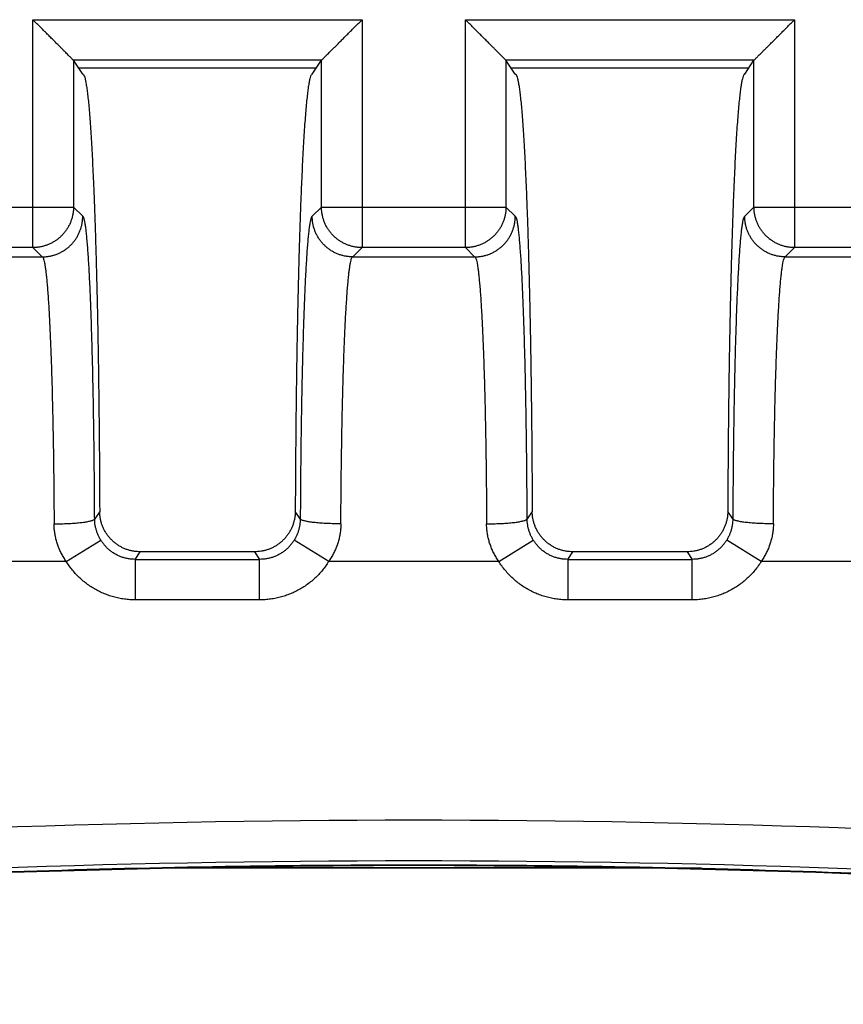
# Model space of a CAD drawing. Header units: inches. Extents: x 0 to 34, y 0 to 22.
# Tile 53 of 93: x 17.074 to 17.479, y 8.539 to 9.024. Entities that reach past the tile are written whole.
import ezdxf

# ---------------------------------------------------------------- set-up
doc = ezdxf.new("R2010")
doc.units = ezdxf.units.IN
doc.header["$LTSCALE"] = 1.87
doc.header["$MEASUREMENT"] = 0
doc.layers.get('0').update_dxf_attribs({"linetype": 'CONTINUOUS'})

msp = doc.modelspace()

# ---------------------------------------------------------------- linework, layer by layer
at = {"color": 7, "linetype": 'CONTINUOUS'}
for p, q in [((17.08006, 9.02405), (17.24216, 9.02405)), ((17.08006, 8.91177), (17.08006, 9.02405)), ((17.24216, 9.02405), (17.24216, 8.91177)), ((17.29306, 9.02405), (17.45516, 9.02405)), ((17.29306, 8.91177), (17.29306, 9.02405)), ((17.45516, 9.02405), (17.45516, 8.91177)), ((17.22218, 9.00407), (17.10004, 9.00407)), ((17.10461, 8.99721), (17.10004, 9.00407)), ((17.21761, 8.99721), (17.22218, 9.00407)), ((17.43518, 9.00407), (17.31304, 9.00407)), ((17.31761, 8.99721), (17.31304, 9.00407)), ((17.43061, 8.99721), (17.43518, 9.00407)), ((17.10251, 9.00035), (17.2197, 9.00035)), ((17.31551, 9.00035), (17.4327, 9.00035)), ((17.00917, 8.93176), (17.10004, 8.93176)), ((17.1046, 8.92721), (17.10004, 8.93176)), ((17.22217, 8.93176), (17.21762, 8.92721)), ((17.22217, 8.93176), (17.31304, 8.93176)), ((17.3176, 8.92721), (17.31304, 8.93176)), ((17.43517, 8.93176), (17.43062, 8.92721)), ((17.43517, 8.93176), (17.52604, 8.93176)), ((17.08006, 8.91177), (17.02916, 8.91177)), ((17.08006, 8.91177), (17.08461, 8.90721)), ((17.23761, 8.90721), (17.24216, 8.91177)), ((17.29306, 8.91177), (17.24216, 8.91177)), ((17.29306, 8.91177), (17.29761, 8.90721)), ((17.45061, 8.90721), (17.45516, 8.91177)), ((17.50606, 8.91177), (17.45516, 8.91177)), ((17.02461, 8.90721), (17.08461, 8.90721)), ((17.08462, 8.90721), (17.08468, 8.90721)), ((17.2376, 8.90721), (17.23754, 8.90721)), ((17.23761, 8.90721), (17.29761, 8.90721)), ((17.29762, 8.90721), (17.29768, 8.90721)), ((17.4506, 8.90721), (17.45054, 8.90721)), ((17.45061, 8.90721), (17.51061, 8.90721)), ((17.11295, 8.78185), (17.11048, 8.77814)), ((17.21174, 8.77814), (17.20927, 8.78185)), ((17.32595, 8.78185), (17.32348, 8.77814)), ((17.42474, 8.77814), (17.42227, 8.78185)), ((17.09648, 8.75721), (17.11348, 8.76768)), ((17.22573, 8.75721), (17.20874, 8.76768)), ((17.30948, 8.75721), (17.32648, 8.76768)), ((17.43873, 8.75721), (17.42174, 8.76768)), ((17.13048, 8.7582), (17.13296, 8.76192)), ((17.18925, 8.76192), (17.19173, 8.7582)), ((17.34348, 8.7582), (17.34596, 8.76192)), ((17.40225, 8.76192), (17.40473, 8.7582)), ((17.09648, 8.75721), (17.01273, 8.75721)), ((17.13048, 8.7582), (17.19173, 8.7582)), ((17.13048, 8.7582), (17.13048, 8.73823)), ((17.19173, 8.73823), (17.19173, 8.7582)), ((17.30948, 8.75721), (17.22573, 8.75721)), ((17.34348, 8.7582), (17.40473, 8.7582)), ((17.34348, 8.7582), (17.34348, 8.73823)), ((17.40473, 8.73823), (17.40473, 8.7582)), ((17.52248, 8.75721), (17.43873, 8.75721)), ((17.19173, 8.73823), (17.13049, 8.73823)), ((17.40473, 8.73823), (17.34349, 8.73823)), ((17.40898, 8.60611), (17.14424, 8.60611)), ((17.387, 8.60621), (17.14813, 8.60621))]:
    msp.add_line(p, q, dxfattribs=at)
msp.add_lwpolyline([(16.37996, 8.53901), (16.47762, 8.55334), (16.57586, 8.56603), (16.67429, 8.57705), (16.7729, 8.58637), (16.87165, 8.594), (16.97052, 8.59994), (17.06949, 8.60418), (17.16852, 8.60673), (17.26758, 8.60758), (17.36664, 8.60673), (17.46567, 8.60418), (17.56463, 8.59994), (17.66351, 8.594), (17.76226, 8.58637), (17.86086, 8.57704), (17.9593, 8.56603), (18.05753, 8.55333)], dxfattribs=at)
for radius, start, end in [(5.79042, 81.165426, 98.834613), (5.77043, 81.149349, 98.850651)]:
    msp.add_arc((17.26756, 2.83924), radius, start, end, dxfattribs=at)
for points, knots in [([(17.10004, 9.00407), (17.1, 9.0041), (17.09991, 9.00419), (17.09972, 9.00438), (17.09945, 9.00465), (17.09909, 9.00501), (17.09863, 9.00547), (17.09808, 9.00603), (17.09741, 9.00669), (17.09663, 9.00747), (17.09573, 9.00837), (17.0947, 9.00941), (17.09353, 9.01057), (17.09223, 9.01187), (17.0908, 9.01331), (17.08923, 9.01487), (17.08755, 9.01655), (17.08578, 9.01833), (17.08392, 9.02018), (17.08201, 9.0221), (17.08071, 9.02339), (17.08006, 9.02405)], [0, 0, 0, 0, 0.004989, 0.014225, 0.02777, 0.045803, 0.068537, 0.096273, 0.129398, 0.168315, 0.213399, 0.264977, 0.323247, 0.388304, 0.460202, 0.538802, 0.623214, 0.712345, 0.805548, 0.90185, 1, 1, 1, 1]), ([(17.22218, 9.00407), (17.22221, 9.0041), (17.22231, 9.00419), (17.22249, 9.00438), (17.22276, 9.00465), (17.22312, 9.00501), (17.22359, 9.00547), (17.22415, 9.00604), (17.22482, 9.00671), (17.22561, 9.0075), (17.22652, 9.00841), (17.22756, 9.00945), (17.22873, 9.01061), (17.23003, 9.01191), (17.23146, 9.01335), (17.23302, 9.0149), (17.23469, 9.01658), (17.23646, 9.01835), (17.23831, 9.0202), (17.24022, 9.0221), (17.24151, 9.0234), (17.24216, 9.02405)], [0, 0, 0, 0, 0.004927, 0.014084, 0.027601, 0.045717, 0.068645, 0.096788, 0.13048, 0.169938, 0.215281, 0.267011, 0.325406, 0.390477, 0.462195, 0.540515, 0.62458, 0.713334, 0.806158, 0.902116, 1, 1, 1, 1]), ([(17.31304, 9.00407), (17.313, 9.0041), (17.31291, 9.00419), (17.31272, 9.00438), (17.31245, 9.00465), (17.31209, 9.00501), (17.31163, 9.00547), (17.31108, 9.00603), (17.31041, 9.00669), (17.30963, 9.00747), (17.30873, 9.00837), (17.3077, 9.00941), (17.30653, 9.01057), (17.30523, 9.01187), (17.3038, 9.01331), (17.30223, 9.01487), (17.30055, 9.01655), (17.29878, 9.01833), (17.29692, 9.02018), (17.29501, 9.0221), (17.29371, 9.02339), (17.29306, 9.02405)], [0, 0, 0, 0, 0.004989, 0.014225, 0.02777, 0.045803, 0.068537, 0.096273, 0.129398, 0.168315, 0.213399, 0.264977, 0.323247, 0.388304, 0.460202, 0.538802, 0.623214, 0.712345, 0.805548, 0.90185, 1, 1, 1, 1]), ([(17.43518, 9.00407), (17.43521, 9.0041), (17.43531, 9.00419), (17.43549, 9.00438), (17.43576, 9.00465), (17.43612, 9.00501), (17.43659, 9.00547), (17.43715, 9.00604), (17.43782, 9.00671), (17.43861, 9.0075), (17.43952, 9.00841), (17.44056, 9.00945), (17.44173, 9.01061), (17.44303, 9.01191), (17.44446, 9.01335), (17.44602, 9.0149), (17.44769, 9.01658), (17.44946, 9.01835), (17.45131, 9.0202), (17.45322, 9.0221), (17.45451, 9.0234), (17.45516, 9.02405)], [0, 0, 0, 0, 0.004927, 0.014084, 0.027601, 0.045717, 0.068645, 0.096788, 0.13048, 0.169938, 0.215281, 0.267011, 0.325406, 0.390477, 0.462195, 0.540515, 0.62458, 0.713334, 0.806158, 0.902116, 1, 1, 1, 1]), ([(17.10004, 9.00407), (17.10004, 8.99603), (17.10004, 8.97996), (17.10004, 8.95586), (17.10004, 8.93979), (17.10004, 8.93176)], [0, 0, 0, 0, 0.333338, 0.666671, 1, 1, 1, 1]), ([(17.22217, 8.93176), (17.22217, 8.93979), (17.22217, 8.95586), (17.22218, 8.97996), (17.22218, 8.99603), (17.22218, 9.00407)], [0, 0, 0, 0, 0.333329, 0.666662, 1, 1, 1, 1]), ([(17.31304, 9.00407), (17.31304, 8.99603), (17.31304, 8.97996), (17.31304, 8.95586), (17.31304, 8.93979), (17.31304, 8.93176)], [0, 0, 0, 0, 0.333338, 0.666671, 1, 1, 1, 1]), ([(17.43517, 8.93176), (17.43517, 8.93979), (17.43517, 8.95586), (17.43518, 8.97996), (17.43518, 8.99603), (17.43518, 9.00407)], [0, 0, 0, 0, 0.333329, 0.666662, 1, 1, 1, 1]), ([(17.10461, 8.99721), (17.10476, 8.99721), (17.10511, 8.99688), (17.10542, 8.99613), (17.10579, 8.99492), (17.10613, 8.99326), (17.10649, 8.99114), (17.10685, 8.98856), (17.1072, 8.98552), (17.10755, 8.98204), (17.10789, 8.97812), (17.10823, 8.97376), (17.10856, 8.96897), (17.10888, 8.96377), (17.1092, 8.95815), (17.1095, 8.95212), (17.1098, 8.94571), (17.11009, 8.93893), (17.11036, 8.93178), (17.11063, 8.92428), (17.11088, 8.91645), (17.11112, 8.90829), (17.11135, 8.89984), (17.11157, 8.89111), (17.11177, 8.88211), (17.11196, 8.87286), (17.11213, 8.86338), (17.11229, 8.8537), (17.11243, 8.84382), (17.11255, 8.83376), (17.11267, 8.82356), (17.11276, 8.81323), (17.11284, 8.80281), (17.1129, 8.79234), (17.11293, 8.78535), (17.11295, 8.78185)], [0, 0, 0, 0, 0.002055, 0.005792, 0.011548, 0.019397, 0.029358, 0.041433, 0.055598, 0.071818, 0.090069, 0.110312, 0.132525, 0.156687, 0.182784, 0.210739, 0.24046, 0.271902, 0.305035, 0.339826, 0.376168, 0.413962, 0.453129, 0.4936, 0.535318, 0.578185, 0.622115, 0.666998, 0.712766, 0.759354, 0.806671, 0.854577, 0.902874, 0.951414, 1, 1, 1, 1]), ([(17.21761, 8.99721), (17.21746, 8.99721), (17.21709, 8.99686), (17.21678, 8.99606), (17.21639, 8.99478), (17.21604, 8.99302), (17.21566, 8.99076), (17.2153, 8.98801), (17.21494, 8.98477), (17.21458, 8.98106), (17.21422, 8.97687), (17.21388, 8.97222), (17.21354, 8.96712), (17.21321, 8.96158), (17.21289, 8.95561), (17.21258, 8.94922), (17.21227, 8.94243), (17.21198, 8.93524), (17.2117, 8.92769), (17.21144, 8.91977), (17.21119, 8.91151), (17.21095, 8.90293), (17.21072, 8.89404), (17.21051, 8.88487), (17.21031, 8.87542), (17.21013, 8.86573), (17.20996, 8.85581), (17.20981, 8.84568), (17.20968, 8.83537), (17.20956, 8.82489), (17.20946, 8.81427), (17.20938, 8.80354), (17.20932, 8.79272), (17.20928, 8.78548), (17.20927, 8.78185)], [0, 0, 0, 0, 0.002126, 0.006059, 0.012159, 0.020505, 0.031105, 0.04396, 0.059043, 0.076334, 0.095797, 0.11739, 0.141079, 0.166799, 0.194516, 0.224153, 0.255665, 0.288975, 0.324016, 0.360721, 0.398996, 0.438786, 0.479977, 0.522514, 0.566281, 0.611204, 0.657182, 0.704109, 0.751911, 0.800463, 0.849689, 0.899427, 0.949575, 1, 1, 1, 1]), ([(17.31761, 8.99721), (17.31776, 8.99721), (17.31811, 8.99688), (17.31842, 8.99613), (17.31879, 8.99492), (17.31913, 8.99326), (17.31949, 8.99114), (17.31985, 8.98856), (17.3202, 8.98552), (17.32055, 8.98204), (17.32089, 8.97812), (17.32123, 8.97376), (17.32156, 8.96897), (17.32188, 8.96377), (17.3222, 8.95815), (17.3225, 8.95212), (17.3228, 8.94571), (17.32309, 8.93893), (17.32336, 8.93178), (17.32363, 8.92428), (17.32388, 8.91645), (17.32412, 8.90829), (17.32435, 8.89984), (17.32457, 8.89111), (17.32477, 8.88211), (17.32496, 8.87286), (17.32513, 8.86338), (17.32529, 8.8537), (17.32543, 8.84382), (17.32555, 8.83376), (17.32567, 8.82356), (17.32576, 8.81323), (17.32584, 8.80281), (17.3259, 8.79234), (17.32593, 8.78535), (17.32595, 8.78185)], [0, 0, 0, 0, 0.002055, 0.005792, 0.011548, 0.019397, 0.029358, 0.041433, 0.055598, 0.071818, 0.090069, 0.110312, 0.132525, 0.156687, 0.182784, 0.210739, 0.24046, 0.271902, 0.305035, 0.339826, 0.376168, 0.413962, 0.453129, 0.4936, 0.535318, 0.578185, 0.622115, 0.666998, 0.712766, 0.759354, 0.806671, 0.854577, 0.902874, 0.951414, 1, 1, 1, 1]), ([(17.43061, 8.99721), (17.43046, 8.99721), (17.43009, 8.99686), (17.42978, 8.99606), (17.42939, 8.99478), (17.42904, 8.99302), (17.42866, 8.99076), (17.4283, 8.98801), (17.42794, 8.98477), (17.42758, 8.98106), (17.42722, 8.97687), (17.42688, 8.97222), (17.42654, 8.96712), (17.42621, 8.96158), (17.42589, 8.95561), (17.42558, 8.94922), (17.42527, 8.94243), (17.42498, 8.93524), (17.4247, 8.92769), (17.42444, 8.91977), (17.42419, 8.91151), (17.42395, 8.90293), (17.42372, 8.89404), (17.42351, 8.88487), (17.42331, 8.87542), (17.42313, 8.86573), (17.42296, 8.85581), (17.42281, 8.84568), (17.42268, 8.83537), (17.42256, 8.82489), (17.42246, 8.81427), (17.42238, 8.80354), (17.42232, 8.79272), (17.42228, 8.78548), (17.42227, 8.78185)], [0, 0, 0, 0, 0.002126, 0.006059, 0.012159, 0.020505, 0.031105, 0.04396, 0.059043, 0.076334, 0.095797, 0.11739, 0.141079, 0.166799, 0.194516, 0.224153, 0.255665, 0.288975, 0.324016, 0.360721, 0.398996, 0.438786, 0.479977, 0.522514, 0.566281, 0.611204, 0.657182, 0.704109, 0.751911, 0.800463, 0.849689, 0.899427, 0.949575, 1, 1, 1, 1]), ([(17.10004, 8.93176), (17.10004, 8.93121), (17.1, 8.93011), (17.09979, 8.92847), (17.09945, 8.92685), (17.09898, 8.92527), (17.09837, 8.92373), (17.09765, 8.92224), (17.0968, 8.92082), (17.09584, 8.91948), (17.09477, 8.91821), (17.0936, 8.91705), (17.09234, 8.91598), (17.09099, 8.91502), (17.08957, 8.91417), (17.08809, 8.91344), (17.08655, 8.91284), (17.08496, 8.91237), (17.08335, 8.91202), (17.08171, 8.91182), (17.08061, 8.91177), (17.08006, 8.91177)], [0, 0, 0, 0, 0.052613, 0.105232, 0.157856, 0.210485, 0.263118, 0.315754, 0.368394, 0.421035, 0.473678, 0.526321, 0.578964, 0.631606, 0.684245, 0.736881, 0.789514, 0.842143, 0.894767, 0.947386, 1, 1, 1, 1]), ([(17.24216, 8.91177), (17.24161, 8.91177), (17.24051, 8.91182), (17.23887, 8.91202), (17.23725, 8.91237), (17.23567, 8.91284), (17.23413, 8.91344), (17.23264, 8.91417), (17.23122, 8.91502), (17.22988, 8.91598), (17.22862, 8.91705), (17.22745, 8.91821), (17.22638, 8.91948), (17.22542, 8.92082), (17.22457, 8.92224), (17.22384, 8.92373), (17.22324, 8.92527), (17.22277, 8.92685), (17.22243, 8.92847), (17.22222, 8.93011), (17.22217, 8.93121), (17.22217, 8.93176)], [0, 0, 0, 0, 0.052614, 0.105233, 0.157857, 0.210486, 0.263119, 0.315755, 0.368395, 0.421036, 0.473679, 0.526322, 0.578965, 0.631606, 0.684246, 0.736882, 0.789515, 0.842144, 0.894768, 0.947387, 1, 1, 1, 1]), ([(17.31304, 8.93176), (17.31304, 8.93121), (17.313, 8.93011), (17.31279, 8.92847), (17.31245, 8.92685), (17.31198, 8.92527), (17.31137, 8.92373), (17.31065, 8.92224), (17.3098, 8.92082), (17.30884, 8.91948), (17.30777, 8.91821), (17.3066, 8.91705), (17.30534, 8.91598), (17.30399, 8.91502), (17.30257, 8.91417), (17.30109, 8.91344), (17.29955, 8.91284), (17.29796, 8.91237), (17.29635, 8.91202), (17.29471, 8.91182), (17.29361, 8.91177), (17.29306, 8.91177)], [0, 0, 0, 0, 0.052613, 0.105232, 0.157856, 0.210485, 0.263118, 0.315754, 0.368394, 0.421035, 0.473678, 0.526321, 0.578964, 0.631606, 0.684245, 0.736881, 0.789514, 0.842143, 0.894767, 0.947386, 1, 1, 1, 1]), ([(17.45516, 8.91177), (17.45461, 8.91177), (17.45351, 8.91182), (17.45187, 8.91202), (17.45025, 8.91237), (17.44867, 8.91284), (17.44713, 8.91344), (17.44564, 8.91417), (17.44422, 8.91502), (17.44288, 8.91598), (17.44162, 8.91705), (17.44045, 8.91821), (17.43938, 8.91948), (17.43842, 8.92082), (17.43757, 8.92224), (17.43684, 8.92373), (17.43624, 8.92527), (17.43577, 8.92685), (17.43543, 8.92847), (17.43522, 8.93011), (17.43517, 8.93121), (17.43517, 8.93176)], [0, 0, 0, 0, 0.052614, 0.105233, 0.157857, 0.210486, 0.263119, 0.315755, 0.368395, 0.421036, 0.473679, 0.526322, 0.578965, 0.631606, 0.684246, 0.736882, 0.789515, 0.842144, 0.894768, 0.947387, 1, 1, 1, 1]), ([(17.08468, 8.90721), (17.08521, 8.90721), (17.08629, 8.90726), (17.08791, 8.90746), (17.08953, 8.9078), (17.09111, 8.90827), (17.09265, 8.90888), (17.09414, 8.90961), (17.09556, 8.91046), (17.09691, 8.91142), (17.09817, 8.91249), (17.09934, 8.91367), (17.10041, 8.91493), (17.10137, 8.91628), (17.10222, 8.9177), (17.10294, 8.91919), (17.10354, 8.92073), (17.10401, 8.92232), (17.10435, 8.92393), (17.10455, 8.92556), (17.1046, 8.92666), (17.1046, 8.92721)], [0, 0, 0, 0, 0.050642, 0.103384, 0.156109, 0.208954, 0.261749, 0.314583, 0.367402, 0.4202, 0.473058, 0.525858, 0.578729, 0.631525, 0.684301, 0.73709, 0.789838, 0.842543, 0.895165, 0.947681, 1, 1, 1, 1]), ([(17.11048, 8.77814), (17.11046, 8.78091), (17.11043, 8.78644), (17.11038, 8.79471), (17.1103, 8.80293), (17.11022, 8.81104), (17.11012, 8.81901), (17.11, 8.82681), (17.10988, 8.83444), (17.10973, 8.84187), (17.10958, 8.8491), (17.10942, 8.85611), (17.10924, 8.86288), (17.10905, 8.86938), (17.10885, 8.87559), (17.10864, 8.8815), (17.10842, 8.88712), (17.10819, 8.89242), (17.10795, 8.89738), (17.1077, 8.90198), (17.10745, 8.90623), (17.10718, 8.9101), (17.10692, 8.9136), (17.10664, 8.91671), (17.10637, 8.91943), (17.10609, 8.92174), (17.1058, 8.92364), (17.10553, 8.92512), (17.10524, 8.92621), (17.105, 8.92688), (17.10472, 8.9272), (17.1046, 8.92721)], [0, 0, 0, 0, 0.055542, 0.110994, 0.166051, 0.220416, 0.27381, 0.326031, 0.377041, 0.426816, 0.475252, 0.522218, 0.56756, 0.6111, 0.652686, 0.69229, 0.729913, 0.765451, 0.798719, 0.829581, 0.858015, 0.884015, 0.90752, 0.928445, 0.946716, 0.962287, 0.975138, 0.985271, 0.992699, 0.997485, 1, 1, 1, 1]), ([(17.21762, 8.92721), (17.2175, 8.9272), (17.21722, 8.92688), (17.21698, 8.92621), (17.21669, 8.92512), (17.21641, 8.92364), (17.21613, 8.92173), (17.21585, 8.91942), (17.21557, 8.91671), (17.2153, 8.9136), (17.21503, 8.9101), (17.21477, 8.90622), (17.21452, 8.90198), (17.21427, 8.89737), (17.21403, 8.89241), (17.2138, 8.88711), (17.21358, 8.8815), (17.21337, 8.87558), (17.21317, 8.86937), (17.21298, 8.86287), (17.2128, 8.85611), (17.21264, 8.8491), (17.21248, 8.84186), (17.21234, 8.83443), (17.21221, 8.8268), (17.2121, 8.819), (17.212, 8.81103), (17.21191, 8.80292), (17.21184, 8.79471), (17.21178, 8.78644), (17.21175, 8.78091), (17.21174, 8.77814)], [0, 0, 0, 0, 0.002511, 0.007294, 0.014725, 0.024864, 0.03772, 0.053288, 0.071554, 0.092482, 0.115998, 0.142006, 0.170441, 0.201298, 0.234567, 0.270112, 0.307744, 0.347356, 0.388941, 0.432471, 0.477807, 0.524782, 0.57324, 0.623028, 0.674038, 0.726249, 0.779632, 0.833986, 0.889031, 0.944472, 1, 1, 1, 1]), ([(17.23754, 8.90721), (17.23701, 8.90721), (17.23593, 8.90726), (17.23431, 8.90746), (17.23269, 8.9078), (17.2311, 8.90827), (17.22956, 8.90888), (17.22807, 8.90961), (17.22665, 8.91046), (17.2253, 8.91142), (17.22404, 8.9125), (17.22287, 8.91367), (17.2218, 8.91494), (17.22084, 8.91629), (17.21999, 8.91772), (17.21927, 8.91921), (17.21867, 8.92075), (17.2182, 8.92233), (17.21787, 8.92395), (17.21767, 8.92557), (17.21762, 8.92666), (17.21762, 8.92721)], [0, 0, 0, 0, 0.050539, 0.103304, 0.156066, 0.208965, 0.261816, 0.314704, 0.367572, 0.420422, 0.473332, 0.526185, 0.57911, 0.631954, 0.684769, 0.737595, 0.790376, 0.843085, 0.895649, 0.94802, 1, 1, 1, 1]), ([(17.29768, 8.90721), (17.29821, 8.90721), (17.29929, 8.90726), (17.30091, 8.90746), (17.30253, 8.9078), (17.30411, 8.90827), (17.30565, 8.90888), (17.30714, 8.90961), (17.30856, 8.91046), (17.30991, 8.91142), (17.31117, 8.91249), (17.31234, 8.91367), (17.31341, 8.91493), (17.31437, 8.91628), (17.31522, 8.9177), (17.31594, 8.91919), (17.31654, 8.92073), (17.31701, 8.92232), (17.31735, 8.92393), (17.31755, 8.92556), (17.3176, 8.92666), (17.3176, 8.92721)], [0, 0, 0, 0, 0.050642, 0.103384, 0.156109, 0.208954, 0.261749, 0.314583, 0.367402, 0.4202, 0.473058, 0.525858, 0.578729, 0.631525, 0.684301, 0.73709, 0.789838, 0.842543, 0.895165, 0.947681, 1, 1, 1, 1]), ([(17.32348, 8.77814), (17.32346, 8.78091), (17.32343, 8.78644), (17.32338, 8.79471), (17.3233, 8.80293), (17.32322, 8.81104), (17.32312, 8.81901), (17.323, 8.82681), (17.32288, 8.83444), (17.32273, 8.84187), (17.32258, 8.8491), (17.32242, 8.85611), (17.32224, 8.86288), (17.32205, 8.86938), (17.32185, 8.87559), (17.32164, 8.8815), (17.32142, 8.88712), (17.32119, 8.89242), (17.32095, 8.89738), (17.3207, 8.90198), (17.32045, 8.90623), (17.32018, 8.9101), (17.31992, 8.9136), (17.31964, 8.91671), (17.31937, 8.91943), (17.31909, 8.92174), (17.3188, 8.92364), (17.31853, 8.92512), (17.31824, 8.92621), (17.318, 8.92688), (17.31772, 8.9272), (17.3176, 8.92721)], [0, 0, 0, 0, 0.055542, 0.110994, 0.166051, 0.220416, 0.27381, 0.326031, 0.377041, 0.426816, 0.475252, 0.522218, 0.56756, 0.6111, 0.652686, 0.69229, 0.729913, 0.765451, 0.798719, 0.829581, 0.858015, 0.884015, 0.90752, 0.928445, 0.946716, 0.962287, 0.975138, 0.985271, 0.992699, 0.997485, 1, 1, 1, 1]), ([(17.43062, 8.92721), (17.4305, 8.9272), (17.43022, 8.92688), (17.42998, 8.92621), (17.42969, 8.92512), (17.42941, 8.92364), (17.42913, 8.92173), (17.42885, 8.91942), (17.42857, 8.91671), (17.4283, 8.9136), (17.42803, 8.9101), (17.42777, 8.90622), (17.42752, 8.90198), (17.42727, 8.89737), (17.42703, 8.89241), (17.4268, 8.88711), (17.42658, 8.8815), (17.42637, 8.87558), (17.42617, 8.86937), (17.42598, 8.86287), (17.4258, 8.85611), (17.42564, 8.8491), (17.42548, 8.84186), (17.42534, 8.83443), (17.42521, 8.8268), (17.4251, 8.819), (17.425, 8.81103), (17.42491, 8.80292), (17.42484, 8.79471), (17.42478, 8.78644), (17.42475, 8.78091), (17.42474, 8.77814)], [0, 0, 0, 0, 0.002511, 0.007294, 0.014725, 0.024864, 0.03772, 0.053288, 0.071554, 0.092482, 0.115998, 0.142006, 0.170441, 0.201298, 0.234567, 0.270112, 0.307744, 0.347356, 0.388941, 0.432471, 0.477807, 0.524782, 0.57324, 0.623028, 0.674038, 0.726249, 0.779632, 0.833986, 0.889031, 0.944472, 1, 1, 1, 1]), ([(17.45054, 8.90721), (17.45001, 8.90721), (17.44893, 8.90726), (17.44731, 8.90746), (17.44569, 8.9078), (17.4441, 8.90827), (17.44256, 8.90888), (17.44107, 8.90961), (17.43965, 8.91046), (17.4383, 8.91142), (17.43704, 8.9125), (17.43587, 8.91367), (17.4348, 8.91494), (17.43384, 8.91629), (17.43299, 8.91772), (17.43227, 8.91921), (17.43167, 8.92075), (17.4312, 8.92233), (17.43087, 8.92395), (17.43067, 8.92557), (17.43062, 8.92666), (17.43062, 8.92721)], [0, 0, 0, 0, 0.050539, 0.103304, 0.156066, 0.208965, 0.261816, 0.314704, 0.367572, 0.420422, 0.473332, 0.526185, 0.57911, 0.631954, 0.684769, 0.737595, 0.790376, 0.843085, 0.895649, 0.94802, 1, 1, 1, 1]), ([(17.0849, 8.90702), (17.08505, 8.90685), (17.08525, 8.90636), (17.08554, 8.90541), (17.08581, 8.90411), (17.0861, 8.90244), (17.08638, 8.90041), (17.08665, 8.89802), (17.08693, 8.89528), (17.08719, 8.8922), (17.08746, 8.88878), (17.08771, 8.88503), (17.08796, 8.88097), (17.0882, 8.8766), (17.08843, 8.87193), (17.08865, 8.86697), (17.08886, 8.86175), (17.08906, 8.85626), (17.08925, 8.85053), (17.08943, 8.84457), (17.08959, 8.83838), (17.08975, 8.832), (17.08989, 8.82543), (17.09001, 8.8187), (17.09013, 8.81181), (17.09023, 8.80478), (17.09032, 8.79763), (17.09039, 8.79038), (17.09045, 8.78306), (17.09048, 8.77814), (17.09049, 8.77568)], [0, 0, 0, 0, 0.004808, 0.012235, 0.022374, 0.035242, 0.050826, 0.069099, 0.090021, 0.113544, 0.139608, 0.16815, 0.199101, 0.23239, 0.267931, 0.305632, 0.345396, 0.38713, 0.430735, 0.4761, 0.52311, 0.571645, 0.621587, 0.672815, 0.725207, 0.778639, 0.832978, 0.888083, 0.943808, 1, 1, 1, 1]), ([(17.23173, 8.77568), (17.23174, 8.77814), (17.23177, 8.78305), (17.23183, 8.79038), (17.2319, 8.79763), (17.23199, 8.80478), (17.23209, 8.81181), (17.2322, 8.8187), (17.23233, 8.82543), (17.23247, 8.832), (17.23263, 8.83838), (17.23279, 8.84456), (17.23297, 8.85053), (17.23316, 8.85626), (17.23336, 8.86174), (17.23357, 8.86697), (17.23379, 8.87192), (17.23402, 8.87659), (17.23426, 8.88096), (17.23451, 8.88502), (17.23476, 8.88877), (17.23503, 8.89219), (17.23529, 8.89527), (17.23557, 8.89801), (17.23584, 8.9004), (17.23612, 8.90243), (17.23641, 8.90411), (17.23668, 8.90541), (17.23697, 8.90636), (17.23717, 8.90685), (17.23732, 8.90702)], [0, 0, 0, 0, 0.056199, 0.111925, 0.167034, 0.221375, 0.274806, 0.327193, 0.378415, 0.428354, 0.476886, 0.523888, 0.569239, 0.612829, 0.65455, 0.694305, 0.732, 0.767539, 0.800827, 0.831777, 0.860319, 0.88639, 0.909921, 0.930852, 0.949131, 0.964723, 0.977602, 0.987752, 0.995187, 1, 1, 1, 1]), ([(17.2979, 8.90702), (17.29805, 8.90685), (17.29825, 8.90636), (17.29854, 8.90541), (17.29881, 8.90411), (17.2991, 8.90244), (17.29938, 8.90041), (17.29965, 8.89802), (17.29993, 8.89528), (17.30019, 8.8922), (17.30046, 8.88878), (17.30071, 8.88503), (17.30096, 8.88097), (17.3012, 8.8766), (17.30143, 8.87193), (17.30165, 8.86697), (17.30186, 8.86175), (17.30206, 8.85626), (17.30225, 8.85053), (17.30243, 8.84457), (17.30259, 8.83838), (17.30275, 8.832), (17.30289, 8.82543), (17.30301, 8.8187), (17.30313, 8.81181), (17.30323, 8.80478), (17.30332, 8.79763), (17.30339, 8.79038), (17.30345, 8.78306), (17.30348, 8.77814), (17.30349, 8.77568)], [0, 0, 0, 0, 0.004808, 0.012235, 0.022374, 0.035242, 0.050826, 0.069099, 0.090021, 0.113544, 0.139608, 0.16815, 0.199101, 0.23239, 0.267931, 0.305632, 0.345396, 0.38713, 0.430735, 0.4761, 0.52311, 0.571645, 0.621587, 0.672815, 0.725207, 0.778639, 0.832978, 0.888083, 0.943808, 1, 1, 1, 1]), ([(17.44473, 8.77568), (17.44474, 8.77814), (17.44477, 8.78305), (17.44483, 8.79038), (17.4449, 8.79763), (17.44499, 8.80478), (17.44509, 8.81181), (17.4452, 8.8187), (17.44533, 8.82543), (17.44547, 8.832), (17.44563, 8.83838), (17.44579, 8.84456), (17.44597, 8.85053), (17.44616, 8.85626), (17.44636, 8.86174), (17.44657, 8.86697), (17.44679, 8.87192), (17.44702, 8.87659), (17.44726, 8.88096), (17.44751, 8.88502), (17.44776, 8.88877), (17.44803, 8.89219), (17.44829, 8.89527), (17.44857, 8.89801), (17.44884, 8.9004), (17.44912, 8.90243), (17.44941, 8.90411), (17.44968, 8.90541), (17.44997, 8.90636), (17.45017, 8.90685), (17.45032, 8.90702)], [0, 0, 0, 0, 0.056199, 0.111925, 0.167034, 0.221375, 0.274806, 0.327193, 0.378415, 0.428354, 0.476886, 0.523888, 0.569239, 0.612829, 0.65455, 0.694305, 0.732, 0.767539, 0.800827, 0.831777, 0.860319, 0.88639, 0.909921, 0.930852, 0.949131, 0.964723, 0.977602, 0.987752, 0.995187, 1, 1, 1, 1]), ([(17.13296, 8.76192), (17.13242, 8.76192), (17.13133, 8.76197), (17.12971, 8.76217), (17.12809, 8.7625), (17.12651, 8.76297), (17.12496, 8.76357), (17.12347, 8.76429), (17.12205, 8.76513), (17.1207, 8.76609), (17.11943, 8.76716), (17.11826, 8.76833), (17.11718, 8.76959), (17.11622, 8.77093), (17.11537, 8.77235), (17.11463, 8.77383), (17.11403, 8.77537), (17.11355, 8.77695), (17.11321, 8.77856), (17.113, 8.7802), (17.11295, 8.7813), (17.11295, 8.78185)], [0, 0, 0, 0, 0.05173, 0.103987, 0.156544, 0.209382, 0.262205, 0.315012, 0.367785, 0.420532, 0.473341, 0.526071, 0.578852, 0.631559, 0.684273, 0.736971, 0.7896, 0.842266, 0.894834, 0.94745, 1, 1, 1, 1]), ([(17.20927, 8.78185), (17.20927, 8.7813), (17.20922, 8.7802), (17.20901, 8.77856), (17.20866, 8.77695), (17.20819, 8.77537), (17.20758, 8.77383), (17.20685, 8.77235), (17.206, 8.77093), (17.20503, 8.76959), (17.20396, 8.76833), (17.20279, 8.76716), (17.20152, 8.76609), (17.20017, 8.76513), (17.19874, 8.76429), (17.19725, 8.76357), (17.19571, 8.76297), (17.19412, 8.7625), (17.19251, 8.76216), (17.19088, 8.76197), (17.18979, 8.76192), (17.18925, 8.76192)], [0, 0, 0, 0, 0.052543, 0.105152, 0.157714, 0.210373, 0.262995, 0.315687, 0.368394, 0.421095, 0.473869, 0.526593, 0.579396, 0.632135, 0.684904, 0.737704, 0.790517, 0.843346, 0.895907, 0.948171, 1, 1, 1, 1]), ([(17.34596, 8.76192), (17.34542, 8.76192), (17.34433, 8.76197), (17.34271, 8.76217), (17.34109, 8.7625), (17.33951, 8.76297), (17.33796, 8.76357), (17.33647, 8.76429), (17.33505, 8.76513), (17.3337, 8.76609), (17.33243, 8.76716), (17.33126, 8.76833), (17.33018, 8.76959), (17.32922, 8.77093), (17.32837, 8.77235), (17.32763, 8.77383), (17.32703, 8.77537), (17.32655, 8.77695), (17.32621, 8.77856), (17.326, 8.7802), (17.32595, 8.7813), (17.32595, 8.78185)], [0, 0, 0, 0, 0.05173, 0.103987, 0.156544, 0.209382, 0.262205, 0.315012, 0.367785, 0.420532, 0.473341, 0.526071, 0.578852, 0.631559, 0.684273, 0.736971, 0.7896, 0.842266, 0.894834, 0.94745, 1, 1, 1, 1]), ([(17.42227, 8.78185), (17.42227, 8.7813), (17.42222, 8.7802), (17.42201, 8.77856), (17.42166, 8.77695), (17.42119, 8.77537), (17.42058, 8.77383), (17.41985, 8.77235), (17.419, 8.77093), (17.41803, 8.76959), (17.41696, 8.76833), (17.41579, 8.76716), (17.41452, 8.76609), (17.41317, 8.76513), (17.41174, 8.76429), (17.41025, 8.76357), (17.40871, 8.76297), (17.40712, 8.7625), (17.40551, 8.76216), (17.40388, 8.76197), (17.40279, 8.76192), (17.40225, 8.76192)], [0, 0, 0, 0, 0.052543, 0.105152, 0.157714, 0.210373, 0.262995, 0.315687, 0.368394, 0.421095, 0.473869, 0.526593, 0.579396, 0.632135, 0.684904, 0.737704, 0.790517, 0.843346, 0.895907, 0.948171, 1, 1, 1, 1]), ([(17.09049, 8.77568), (17.09106, 8.77568), (17.09219, 8.77569), (17.09388, 8.77573), (17.09554, 8.77578), (17.09717, 8.77585), (17.09875, 8.77593), (17.10027, 8.77603), (17.10171, 8.77615), (17.10308, 8.77628), (17.10435, 8.77642), (17.10553, 8.77658), (17.10659, 8.77674), (17.10754, 8.77692), (17.10836, 8.77711), (17.10905, 8.7773), (17.10961, 8.77749), (17.11004, 8.77769), (17.11033, 8.77789), (17.11045, 8.77806), (17.11048, 8.77814)], [0, 0, 0, 0, 0.083736, 0.166848, 0.248757, 0.328871, 0.406636, 0.481505, 0.552936, 0.620422, 0.68349, 0.741706, 0.794675, 0.842046, 0.883524, 0.918878, 0.947987, 0.970875, 0.987856, 1, 1, 1, 1]), ([(17.09648, 8.75721), (17.09605, 8.75782), (17.09523, 8.75909), (17.09412, 8.76105), (17.09315, 8.76308), (17.09233, 8.76516), (17.09166, 8.76726), (17.09114, 8.76938), (17.09077, 8.7715), (17.09054, 8.7736), (17.09049, 8.77499), (17.09049, 8.77568)], [0, 0, 0, 0, 0.114652, 0.229127, 0.343121, 0.456316, 0.568397, 0.679071, 0.788063, 0.895115, 1, 1, 1, 1]), ([(17.11348, 8.76768), (17.1132, 8.76814), (17.11268, 8.76907), (17.11201, 8.77052), (17.11146, 8.77201), (17.11102, 8.77353), (17.11071, 8.77506), (17.11053, 8.7766), (17.11048, 8.77763), (17.11048, 8.77814)], [0, 0, 0, 0, 0.145902, 0.290852, 0.434813, 0.577747, 0.719604, 0.86036, 1, 1, 1, 1]), ([(17.21174, 8.77814), (17.21174, 8.77763), (17.21169, 8.7766), (17.2115, 8.77506), (17.21119, 8.77353), (17.21076, 8.77201), (17.21021, 8.77052), (17.20954, 8.76907), (17.20902, 8.76814), (17.20874, 8.76768)], [0, 0, 0, 0, 0.139688, 0.280496, 0.422401, 0.56536, 0.709315, 0.854212, 1, 1, 1, 1]), ([(17.23173, 8.77568), (17.23116, 8.77568), (17.23003, 8.77569), (17.22834, 8.77573), (17.22667, 8.77578), (17.22505, 8.77585), (17.22347, 8.77593), (17.22195, 8.77603), (17.2205, 8.77615), (17.21914, 8.77628), (17.21786, 8.77642), (17.21669, 8.77658), (17.21563, 8.77674), (17.21468, 8.77692), (17.21386, 8.77711), (17.21316, 8.7773), (17.2126, 8.77749), (17.21218, 8.77769), (17.21189, 8.77789), (17.21176, 8.77806), (17.21174, 8.77814)], [0, 0, 0, 0, 0.083707, 0.166836, 0.248751, 0.328866, 0.406634, 0.481507, 0.55294, 0.620426, 0.683494, 0.74171, 0.794676, 0.84204, 0.883512, 0.918864, 0.947971, 0.970855, 0.987829, 1, 1, 1, 1]), ([(17.23173, 8.77568), (17.23173, 8.77499), (17.23167, 8.77359), (17.23145, 8.77149), (17.23108, 8.76937), (17.23056, 8.76725), (17.22988, 8.76515), (17.22906, 8.76308), (17.22809, 8.76105), (17.22699, 8.75909), (17.22617, 8.75782), (17.22573, 8.75721)], [0, 0, 0, 0, 0.104975, 0.212131, 0.321182, 0.431877, 0.543946, 0.657102, 0.771031, 0.88543, 1, 1, 1, 1]), ([(17.30349, 8.77568), (17.30406, 8.77568), (17.30519, 8.77569), (17.30688, 8.77573), (17.30854, 8.77578), (17.31017, 8.77585), (17.31175, 8.77593), (17.31327, 8.77603), (17.31471, 8.77615), (17.31608, 8.77628), (17.31735, 8.77642), (17.31853, 8.77658), (17.31959, 8.77674), (17.32054, 8.77692), (17.32136, 8.77711), (17.32205, 8.7773), (17.32261, 8.77749), (17.32304, 8.77769), (17.32333, 8.77789), (17.32345, 8.77806), (17.32348, 8.77814)], [0, 0, 0, 0, 0.083736, 0.166848, 0.248757, 0.328871, 0.406636, 0.481505, 0.552936, 0.620422, 0.68349, 0.741706, 0.794675, 0.842046, 0.883524, 0.918878, 0.947987, 0.970875, 0.987856, 1, 1, 1, 1]), ([(17.30948, 8.75721), (17.30905, 8.75782), (17.30823, 8.75909), (17.30712, 8.76105), (17.30615, 8.76308), (17.30533, 8.76516), (17.30466, 8.76726), (17.30414, 8.76938), (17.30377, 8.7715), (17.30354, 8.7736), (17.30349, 8.77499), (17.30349, 8.77568)], [0, 0, 0, 0, 0.114652, 0.229127, 0.343121, 0.456316, 0.568397, 0.679071, 0.788063, 0.895115, 1, 1, 1, 1]), ([(17.32648, 8.76768), (17.3262, 8.76814), (17.32568, 8.76907), (17.32501, 8.77052), (17.32446, 8.77201), (17.32402, 8.77353), (17.32371, 8.77506), (17.32353, 8.7766), (17.32348, 8.77763), (17.32348, 8.77814)], [0, 0, 0, 0, 0.145902, 0.290852, 0.434813, 0.577747, 0.719604, 0.86036, 1, 1, 1, 1]), ([(17.42474, 8.77814), (17.42474, 8.77763), (17.42469, 8.7766), (17.4245, 8.77506), (17.42419, 8.77353), (17.42376, 8.77201), (17.42321, 8.77052), (17.42254, 8.76907), (17.42202, 8.76814), (17.42174, 8.76768)], [0, 0, 0, 0, 0.139688, 0.280496, 0.422401, 0.56536, 0.709315, 0.854212, 1, 1, 1, 1]), ([(17.44473, 8.77568), (17.44416, 8.77568), (17.44303, 8.77569), (17.44134, 8.77573), (17.43967, 8.77578), (17.43805, 8.77585), (17.43647, 8.77593), (17.43495, 8.77603), (17.4335, 8.77615), (17.43214, 8.77628), (17.43086, 8.77642), (17.42969, 8.77658), (17.42863, 8.77674), (17.42768, 8.77692), (17.42686, 8.77711), (17.42616, 8.7773), (17.4256, 8.77749), (17.42518, 8.77769), (17.42489, 8.77789), (17.42476, 8.77806), (17.42474, 8.77814)], [0, 0, 0, 0, 0.083707, 0.166836, 0.248751, 0.328866, 0.406634, 0.481507, 0.55294, 0.620426, 0.683494, 0.74171, 0.794676, 0.84204, 0.883512, 0.918864, 0.947971, 0.970855, 0.987829, 1, 1, 1, 1]), ([(17.44473, 8.77568), (17.44473, 8.77499), (17.44467, 8.77359), (17.44445, 8.77149), (17.44408, 8.76937), (17.44356, 8.76725), (17.44288, 8.76515), (17.44206, 8.76308), (17.44109, 8.76105), (17.43999, 8.75909), (17.43917, 8.75782), (17.43873, 8.75721)], [0, 0, 0, 0, 0.104975, 0.212131, 0.321182, 0.431877, 0.543946, 0.657102, 0.771031, 0.88543, 1, 1, 1, 1]), ([(17.13048, 8.7582), (17.12992, 8.7582), (17.12878, 8.75825), (17.1271, 8.75846), (17.12544, 8.75881), (17.12382, 8.75931), (17.12224, 8.75994), (17.12073, 8.7607), (17.11928, 8.76159), (17.11792, 8.7626), (17.11665, 8.76372), (17.11547, 8.76494), (17.11441, 8.76627), (17.11378, 8.7672), (17.11348, 8.76768)], [0, 0, 0, 0, 0.083519, 0.166968, 0.25036, 0.333703, 0.417009, 0.500287, 0.58355, 0.666806, 0.750069, 0.833347, 0.916654, 1, 1, 1, 1]), ([(17.20874, 8.76768), (17.20844, 8.7672), (17.20781, 8.76627), (17.20674, 8.76494), (17.20557, 8.76372), (17.2043, 8.7626), (17.20293, 8.76159), (17.20149, 8.7607), (17.19998, 8.75994), (17.1984, 8.75931), (17.19678, 8.75881), (17.19512, 8.75846), (17.19343, 8.75825), (17.1923, 8.7582), (17.19173, 8.7582)], [0, 0, 0, 0, 0.083347, 0.166653, 0.249932, 0.333194, 0.41645, 0.499713, 0.582991, 0.666297, 0.749641, 0.833032, 0.916483, 1, 1, 1, 1]), ([(17.34348, 8.7582), (17.34292, 8.7582), (17.34178, 8.75825), (17.3401, 8.75846), (17.33844, 8.75881), (17.33682, 8.75931), (17.33524, 8.75994), (17.33373, 8.7607), (17.33228, 8.76159), (17.33092, 8.7626), (17.32965, 8.76372), (17.32847, 8.76494), (17.32741, 8.76627), (17.32678, 8.7672), (17.32648, 8.76768)], [0, 0, 0, 0, 0.083519, 0.166968, 0.25036, 0.333703, 0.417009, 0.500287, 0.58355, 0.666806, 0.750069, 0.833347, 0.916654, 1, 1, 1, 1]), ([(17.42174, 8.76768), (17.42144, 8.7672), (17.42081, 8.76627), (17.41974, 8.76494), (17.41857, 8.76372), (17.4173, 8.7626), (17.41593, 8.76159), (17.41449, 8.7607), (17.41298, 8.75994), (17.4114, 8.75931), (17.40978, 8.75881), (17.40812, 8.75846), (17.40643, 8.75825), (17.4053, 8.7582), (17.40473, 8.7582)], [0, 0, 0, 0, 0.083347, 0.166653, 0.249932, 0.333194, 0.41645, 0.499713, 0.582991, 0.666297, 0.749641, 0.833032, 0.916483, 1, 1, 1, 1]), ([(17.18925, 8.76192), (17.183, 8.76192), (17.17049, 8.76192), (17.15173, 8.76192), (17.13922, 8.76192), (17.13296, 8.76192)], [0, 0, 0, 0, 0.333333, 0.666667, 1, 1, 1, 1]), ([(17.40225, 8.76192), (17.396, 8.76192), (17.38349, 8.76192), (17.36473, 8.76192), (17.35222, 8.76192), (17.34596, 8.76192)], [0, 0, 0, 0, 0.333333, 0.666667, 1, 1, 1, 1]), ([(17.13049, 8.73823), (17.12959, 8.73823), (17.12779, 8.73829), (17.12509, 8.73856), (17.12242, 8.73902), (17.11977, 8.73966), (17.11718, 8.74047), (17.11465, 8.74147), (17.11219, 8.74262), (17.10982, 8.74395), (17.10755, 8.74543), (17.10537, 8.74706), (17.10332, 8.74884), (17.10139, 8.75076), (17.09959, 8.7528), (17.09795, 8.75494), (17.09695, 8.75644), (17.09648, 8.75721)], [0, 0, 0, 0, 0.066292, 0.132843, 0.199581, 0.266412, 0.333242, 0.400001, 0.466708, 0.533404, 0.600124, 0.6669, 0.733742, 0.800573, 0.867292, 0.933799, 1, 1, 1, 1]), ([(17.22573, 8.75721), (17.22526, 8.75644), (17.22427, 8.75494), (17.22262, 8.75279), (17.22083, 8.75076), (17.2189, 8.74884), (17.21684, 8.74706), (17.21467, 8.74543), (17.21239, 8.74395), (17.21002, 8.74262), (17.20757, 8.74146), (17.20503, 8.74047), (17.20244, 8.73966), (17.1998, 8.73902), (17.19712, 8.73856), (17.19443, 8.73829), (17.19263, 8.73823), (17.19173, 8.73823)], [0, 0, 0, 0, 0.066212, 0.132725, 0.199445, 0.266276, 0.33312, 0.399903, 0.466635, 0.533345, 0.600066, 0.666828, 0.733645, 0.800453, 0.867167, 0.933701, 1, 1, 1, 1]), ([(17.34349, 8.73823), (17.34259, 8.73823), (17.34079, 8.73829), (17.33809, 8.73856), (17.33542, 8.73902), (17.33277, 8.73966), (17.33018, 8.74047), (17.32765, 8.74147), (17.32519, 8.74262), (17.32282, 8.74395), (17.32055, 8.74543), (17.31837, 8.74706), (17.31632, 8.74884), (17.31439, 8.75076), (17.31259, 8.7528), (17.31095, 8.75494), (17.30995, 8.75644), (17.30948, 8.75721)], [0, 0, 0, 0, 0.066292, 0.132843, 0.199581, 0.266412, 0.333242, 0.400001, 0.466708, 0.533404, 0.600124, 0.6669, 0.733742, 0.800573, 0.867292, 0.933799, 1, 1, 1, 1]), ([(17.43873, 8.75721), (17.43826, 8.75644), (17.43727, 8.75494), (17.43562, 8.75279), (17.43383, 8.75076), (17.4319, 8.74884), (17.42984, 8.74706), (17.42767, 8.74543), (17.42539, 8.74395), (17.42302, 8.74262), (17.42057, 8.74146), (17.41803, 8.74047), (17.41544, 8.73966), (17.4128, 8.73902), (17.41012, 8.73856), (17.40743, 8.73829), (17.40563, 8.73823), (17.40473, 8.73823)], [0, 0, 0, 0, 0.066212, 0.132725, 0.199445, 0.266276, 0.33312, 0.399903, 0.466635, 0.533345, 0.600066, 0.666828, 0.733645, 0.800453, 0.867167, 0.933701, 1, 1, 1, 1]), ([(18.1551, 8.53903), (18.1225, 8.54409), (18.05721, 8.55367), (17.95902, 8.56635), (17.86062, 8.57736), (17.76205, 8.58668), (17.66332, 8.5943), (17.56449, 8.60024), (17.46556, 8.60448), (17.36658, 8.60702), (17.26757, 8.60787), (17.16855, 8.60702), (17.06957, 8.60448), (16.97064, 8.60024), (16.87181, 8.5943), (16.77308, 8.58668), (16.67451, 8.57736), (16.5761, 8.56635), (16.47792, 8.55367), (16.41263, 8.54409), (16.38003, 8.53903)], [0, 0, 0, 0, 0.055531, 0.111087, 0.166646, 0.222205, 0.277764, 0.333323, 0.388881, 0.444439, 0.499998, 0.555557, 0.611116, 0.666675, 0.722234, 0.777793, 0.833353, 0.888912, 0.944469, 1, 1, 1, 1])]:
    msp.add_open_spline(points, degree=3, knots=knots, dxfattribs=at)
for points in [[(17.08461, 8.90721), (17.08472, 8.90721), (17.08482, 8.90712), (17.0849, 8.90702)], [(17.23732, 8.90702), (17.2374, 8.90712), (17.2375, 8.90721), (17.23761, 8.90721)], [(17.29761, 8.90721), (17.29772, 8.90721), (17.29782, 8.90712), (17.2979, 8.90702)], [(17.45032, 8.90702), (17.4504, 8.90712), (17.4505, 8.90721), (17.45061, 8.90721)]]:
    msp.add_open_spline(points, degree=3, dxfattribs=at)

doc.saveas('drawing.dxf')
